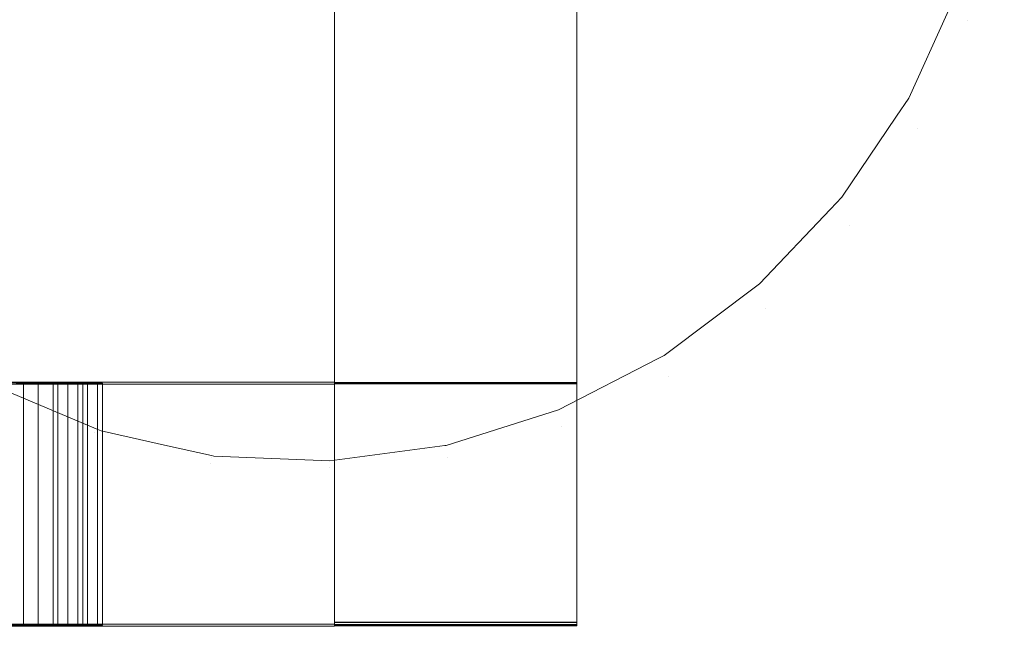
# Model space of a CAD drawing. Header units: millimetres. Extents: x -211 to 218, y -248 to 286.
# Tile 51 of 214: x 194 to 218, y -248 to -233. Entities that reach past the tile are written whole.
import ezdxf

# ---------------------------------------------------------------- set-up
doc = ezdxf.new("R2010")
doc.units = ezdxf.units.MM
doc.header["$LTSCALE"] = 25.4
doc.layers.add('None', color=7, linetype='Continuous', lineweight=9)

msp = doc.modelspace()

# ---------------------------------------------------------------- linework, layer by layer
at = {"layer": 'None', "color": 7, "linetype": 'Continuous', "lineweight": 9}
for points, invisible_edges in [([(215.841, -235.169, -414.433), (122.337, -150.592, -7.509), (122.15, -151.004, -7.469)], 9), ([(122.337, -150.592, -7.509), (215.841, -235.169, -414.433), (216.792, -233.07, -414.635)], 9), ([(122.15, -151.004, -7.469), (121.189, -153.127, -7.265), (215.841, -235.169, -414.433)], 10), ([(215.54, -235.616, -414.413), (215.841, -235.169, -414.433), (121.189, -153.127, -7.265), (120.908, -153.543, -7.246)], 10), ([(120.908, -153.543, -7.246), (119.534, -155.583, -7.155), (214.187, -237.625, -414.323), (215.54, -235.616, -414.413)], 10), ([(213.903, -237.923, -414.329), (214.187, -237.625, -414.323), (119.534, -155.583, -7.155), (119.283, -155.847, -7.16)], 10), ([(119.283, -155.847, -7.16), (117.493, -157.731, -7.196), (212.146, -239.773, -414.364), (213.903, -237.923, -414.329)], 10), ([(115.129, -159.506, -7.388), (209.781, -241.549, -414.556), (212.146, -239.773, -414.364), (117.493, -157.731, -7.196)], 5), ([(207.164, -242.897, -414.893), (209.633, -241.625, -414.575), (115.042, -159.551, -7.399), (114.192, -159.989, -7.509)], 10), ([(209.633, -241.625, -414.575), (209.781, -241.549, -414.556), (115.129, -159.506, -7.388), (115.042, -159.551, -7.399)], 10), ([(114.192, -159.989, -7.509), (112.514, -160.853, -7.724), (207.164, -242.897, -414.893)], 10), ([(204.374, -243.778, -415.364), (207.164, -242.897, -414.893), (112.511, -160.855, -7.725), (109.785, -161.715, -8.185)], 10), ([(112.514, -160.853, -7.724), (112.511, -160.855, -7.725), (207.164, -242.897, -414.893)], 10), ([(204.348, -243.781, -415.369), (109.722, -161.735, -8.196), (107.238, -162.415, -10.478)], 11), ([(109.785, -161.715, -8.185), (109.722, -161.735, -8.196), (204.374, -243.778, -415.364)], 10), ([(204.348, -243.781, -415.369), (204.374, -243.778, -415.364), (109.722, -161.735, -8.196)], 10), ([(107.238, -162.415, -10.478), (201.496, -244.164, -415.955), (204.348, -243.781, -415.369)], 9), ([(201.496, -244.164, -415.955), (107.238, -162.415, -10.478), (107.238, -164.741, -23.528)], 9), ([(105.212, -164.879, -27.629), (102.459, -163.657, -27.887), (193.206, -242.314, -418.255), (195.702, -243.368, -417.463)], 10), ([(107.238, -165.45, -27.509), (105.212, -164.879, -27.629), (195.826, -243.42, -417.423)], 10), ([(195.702, -243.368, -417.463), (195.826, -243.42, -417.423), (105.212, -164.879, -27.629)], 10), ([(197.471, -243.788, -416.967), (107.238, -164.741, -23.528), (107.238, -165.45, -27.509)], 9), ([(197.471, -243.788, -416.967), (198.562, -244.031, -416.664), (107.238, -164.741, -23.528)], 10), ([(198.562, -244.031, -416.664), (198.618, -244.043, -416.649), (107.238, -164.741, -23.528)], 10), ([(107.238, -164.741, -23.528), (198.618, -244.043, -416.649), (201.496, -244.164, -415.955)], 9), ([(107.238, -165.45, -27.509), (195.826, -243.42, -417.423), (197.471, -243.788, -416.967)], 9), ([(201.613, -237.032, 6.131), (201.613, -225.143, 13.844), (201.613, -219.788, 5.59)], 3), ([(207.613, -219.788, 5.59), (207.613, -237.032, 6.131), (201.613, -237.032, 6.131), (201.613, -219.788, 5.59)], 10), ([(207.613, -219.788, 5.59), (207.613, -225.143, 13.844), (207.613, -237.032, 6.131)], 3), ([(201.613, -239.749, 6.216), (201.613, -225.987, 15.145), (201.613, -225.143, 13.844), (201.613, -237.032, 6.131)], 7), ([(207.613, -237.032, 6.131), (207.613, -225.143, 13.844), (207.613, -225.987, 15.145), (207.613, -239.749, 6.216)], 7), ([(201.613, -233.479, 14.587), (201.613, -233.171, 14.751), (201.613, -225.987, 15.145), (201.613, -239.749, 6.216)], 14), ([(207.613, -239.749, 6.216), (207.613, -225.987, 15.145), (207.613, -233.171, 14.751), (207.613, -233.479, 14.587)], 11), ([(201.613, -229.393, 20.395), (201.613, -233.255, 26.347), (201.613, -232.677, 26.348)], 9), ([(201.613, -233.255, 26.347), (201.613, -229.393, 20.395), (201.613, -233.051, 18.022), (201.613, -233.055, 18.025)], 11), ([(207.613, -233.351, 18.21), (207.613, -233.055, 18.025), (207.613, -229.393, 20.395), (207.613, -233.255, 26.347)], 14), ([(207.613, -232.677, 26.348), (207.613, -233.255, 26.347), (207.613, -229.393, 20.395)], 10), ([(217.059, -232.48, -414.692), (217.299, -233.258, -416.967), (218.058, -230.423, -416.967)], 11), ([(218.21, -230.45, -419.866), (217.444, -233.311, -419.866), (217.123, -233.194, -422.748), (217.874, -230.391, -422.748)], 15), ([(218.058, -230.423, -416.967), (217.299, -233.258, -416.967), (217.444, -233.311, -419.866), (218.21, -230.45, -419.866)], 15), ([(196.115, -233.889, -434.13), (195.087, -232.861, -434.13), (197.111, -231.163, -435.334), (197.813, -231.866, -435.334)], 15), ([(207.867, -232.861, -434.13), (206.839, -233.889, -434.13), (205.141, -231.866, -435.334), (205.843, -231.163, -435.334)], 15), ([(213.529, -231.886, -430.476), (212.584, -233.912, -430.476), (210.778, -232.869, -432.496), (211.569, -231.173, -432.496)], 15), ([(193.25, -234.403, -432.496), (192.176, -232.869, -432.496), (194.253, -231.67, -434.13), (195.087, -232.861, -434.13)], 15), ([(210.778, -232.869, -432.496), (209.704, -234.403, -432.496), (207.867, -232.861, -434.13), (208.701, -231.67, -434.13)], 15), ([(197.307, -234.723, -434.13), (196.115, -233.889, -434.13), (197.813, -231.866, -435.334), (198.627, -232.436, -435.334)], 15), ([(206.839, -233.889, -434.13), (205.648, -234.723, -434.13), (204.327, -232.436, -435.334), (205.141, -231.866, -435.334)], 15), ([(215.137, -232.471, -428.132), (214.066, -234.768, -428.132), (212.584, -233.912, -430.476), (213.529, -231.886, -430.476)], 15), ([(198.624, -235.338, -434.13), (197.307, -234.723, -434.13), (198.627, -232.436, -435.334), (199.528, -232.856, -435.334)], 15), ([(205.648, -234.723, -434.13), (204.33, -235.338, -434.13), (203.427, -232.856, -435.334), (204.327, -232.436, -435.334)], 15), ([(216.347, -232.912, -425.531), (215.181, -235.412, -425.531), (214.066, -234.768, -428.132), (215.137, -232.471, -428.132)], 15), ([(217.059, -232.48, -414.692), (216.792, -233.07, -414.635), (217.299, -233.258, -416.967)], 10), ([(207.613, -233.255, 26.347), (207.613, -232.677, 26.348), (201.613, -232.677, 26.348), (201.613, -233.255, 26.347)], 8), ([(194.574, -235.727, -432.496), (193.25, -234.403, -432.496), (195.087, -232.861, -434.13), (196.115, -233.889, -434.13)], 15), ([(200.029, -235.714, -434.13), (198.624, -235.338, -434.13), (199.528, -232.856, -435.334), (200.487, -233.113, -435.334)], 15), ([(204.33, -235.338, -434.13), (202.926, -235.714, -434.13), (202.467, -233.113, -435.334), (203.427, -232.856, -435.334)], 15), ([(209.704, -234.403, -432.496), (208.381, -235.727, -432.496), (206.839, -233.889, -434.13), (207.867, -232.861, -434.13)], 15), ([(212.584, -233.912, -430.476), (211.302, -235.743, -430.476), (209.704, -234.403, -432.496), (210.778, -232.869, -432.496)], 15), ([(217.123, -233.194, -422.748), (215.897, -235.825, -422.748), (215.181, -235.412, -425.531), (216.347, -232.912, -425.531)], 15), ([(201.477, -235.841, -434.13), (200.029, -235.714, -434.13), (200.487, -233.113, -435.334), (201.477, -233.199, -435.334)], 15), ([(202.926, -235.714, -434.13), (201.477, -235.841, -434.13), (201.477, -233.199, -435.334), (202.467, -233.113, -435.334)], 15), ([(201.613, -233.255, 26.347), (201.613, -233.055, 18.025), (201.613, -233.351, 18.21)], 9), ([(201.613, -233.055, 18.025), (207.613, -233.055, 18.025), (207.613, -233.351, 18.21), (201.613, -233.351, 18.21)], 5), ([(201.613, -233.479, 14.587), (207.613, -233.479, 14.587), (207.613, -233.171, 14.751), (201.613, -233.171, 14.751)], 5), ([(201.613, -233.255, 26.347), (201.613, -234.708, 18.377), (201.613, -235.04, 18.27)], 9), ([(201.613, -233.255, 26.347), (201.613, -234.015, 18.414), (201.613, -234.363, 18.426)], 9), ([(201.613, -234.363, 18.426), (201.613, -234.708, 18.377), (201.613, -233.255, 26.347)], 10), ([(201.613, -233.255, 26.347), (201.613, -233.351, 18.21), (201.613, -233.674, 18.341)], 9), ([(201.613, -235.04, 18.27), (201.613, -235.348, 18.106), (201.613, -242.217, 21.375), (201.613, -233.255, 26.347)], 14), ([(201.613, -233.674, 18.341), (201.613, -234.015, 18.414), (201.613, -233.255, 26.347)], 10), ([(201.613, -242.217, 21.375), (201.613, -248.222, 21.36), (201.613, -248.167, 26.314), (201.613, -233.255, 26.347)], 8), ([(201.613, -233.255, 26.347), (201.613, -248.167, 26.314), (207.613, -248.167, 26.314), (207.613, -233.255, 26.347)], 8), ([(207.613, -233.255, 26.347), (207.613, -234.708, 18.377), (207.613, -234.363, 18.426)], 9), ([(207.613, -233.255, 26.347), (207.613, -242.217, 21.375), (207.613, -235.348, 18.106), (207.613, -235.04, 18.27)], 11), ([(207.613, -233.255, 26.347), (207.613, -234.015, 18.414), (207.613, -233.674, 18.341)], 9), ([(207.613, -235.04, 18.27), (207.613, -234.708, 18.377), (207.613, -233.255, 26.347)], 10), ([(207.613, -233.674, 18.341), (207.613, -233.351, 18.21), (207.613, -233.255, 26.347)], 10), ([(207.613, -234.363, 18.426), (207.613, -234.015, 18.414), (207.613, -233.255, 26.347)], 10), ([(207.613, -233.255, 26.347), (207.613, -248.167, 26.314), (207.613, -248.222, 21.36), (207.613, -242.217, 21.375)], 8), ([(217.299, -233.258, -416.967), (216.792, -233.07, -414.635), (215.841, -235.169, -414.433)], 9), ([(215.841, -235.169, -414.433), (216.058, -235.918, -416.967), (217.299, -233.258, -416.967)], 11), ([(217.444, -233.311, -419.866), (216.192, -235.995, -419.866), (215.897, -235.825, -422.748), (217.123, -233.194, -422.748)], 15), ([(217.299, -233.258, -416.967), (216.058, -235.918, -416.967), (216.192, -235.995, -419.866), (217.444, -233.311, -419.866)], 15), ([(201.613, -233.351, 18.21), (207.613, -233.351, 18.21), (207.613, -233.674, 18.341), (201.613, -233.674, 18.341)], 5), ([(201.613, -239.749, 6.216), (201.613, -233.81, 14.48), (201.613, -233.479, 14.587)], 9), ([(201.613, -233.81, 14.48), (207.613, -233.81, 14.48), (207.613, -233.479, 14.587), (201.613, -233.479, 14.587)], 5), ([(207.613, -233.479, 14.587), (207.613, -233.81, 14.48), (207.613, -239.749, 6.216)], 10), ([(201.613, -233.674, 18.341), (207.613, -233.674, 18.341), (207.613, -234.015, 18.414), (201.613, -234.015, 18.414)], 5), ([(196.107, -236.8, -432.496), (194.574, -235.727, -432.496), (196.115, -233.889, -434.13), (197.307, -234.723, -434.13)], 15), ([(201.613, -234.156, 14.431), (201.613, -233.81, 14.48), (201.613, -239.749, 6.216)], 10), ([(201.613, -234.156, 14.431), (207.613, -234.156, 14.431), (207.613, -233.81, 14.48), (201.613, -233.81, 14.48)], 5), ([(201.613, -234.015, 18.414), (207.613, -234.015, 18.414), (207.613, -234.363, 18.426), (201.613, -234.363, 18.426)], 5), ([(208.381, -235.727, -432.496), (206.847, -236.8, -432.496), (205.648, -234.723, -434.13), (206.839, -233.889, -434.13)], 15), ([(207.613, -239.749, 6.216), (207.613, -233.81, 14.48), (207.613, -234.156, 14.431)], 9), ([(214.066, -234.768, -428.132), (212.613, -236.843, -428.132), (211.302, -235.743, -430.476), (212.584, -233.912, -430.476)], 15), ([(201.613, -239.749, 6.216), (201.613, -234.504, 14.444), (201.613, -234.156, 14.431)], 9), ([(201.613, -234.504, 14.444), (207.613, -234.504, 14.444), (207.613, -234.156, 14.431), (201.613, -234.156, 14.431)], 5), ([(207.613, -234.156, 14.431), (207.613, -234.504, 14.444), (207.613, -239.749, 6.216)], 10), ([(193.233, -237.324, -430.476), (191.653, -235.743, -430.476), (193.25, -234.403, -432.496), (194.574, -235.727, -432.496)], 15), ([(201.613, -234.363, 18.426), (207.613, -234.363, 18.426), (207.613, -234.708, 18.377), (201.613, -234.708, 18.377)], 5), ([(201.613, -239.749, 6.216), (201.613, -234.845, 14.516), (201.613, -234.504, 14.444)], 9), ([(201.613, -234.845, 14.516), (207.613, -234.845, 14.516), (207.613, -234.504, 14.444), (201.613, -234.504, 14.444)], 5), ([(207.613, -234.504, 14.444), (207.613, -234.845, 14.516), (207.613, -239.749, 6.216)], 10), ([(211.302, -235.743, -430.476), (209.721, -237.324, -430.476), (208.381, -235.727, -432.496), (209.704, -234.403, -432.496)], 15), ([(197.804, -237.592, -432.496), (196.107, -236.8, -432.496), (197.307, -234.723, -434.13), (198.624, -235.338, -434.13)], 15), ([(201.613, -234.708, 18.377), (207.613, -234.708, 18.377), (207.613, -235.04, 18.27), (201.613, -235.04, 18.27)], 5), ([(206.847, -236.8, -432.496), (205.15, -237.592, -432.496), (204.33, -235.338, -434.13), (205.648, -234.723, -434.13)], 15), ([(201.613, -235.168, 14.647), (201.613, -234.845, 14.516), (201.613, -239.749, 6.216)], 10), ([(201.613, -235.168, 14.647), (207.613, -235.168, 14.647), (207.613, -234.845, 14.516), (201.613, -234.845, 14.516)], 5), ([(207.613, -239.749, 6.216), (207.613, -234.845, 14.516), (207.613, -235.168, 14.647)], 9), ([(215.181, -235.412, -425.531), (213.599, -237.671, -425.531), (212.613, -236.843, -428.132), (214.066, -234.768, -428.132)], 15), ([(201.613, -235.04, 18.27), (207.613, -235.04, 18.27), (207.613, -235.348, 18.106), (201.613, -235.348, 18.106)], 5), ([(201.613, -239.749, 6.216), (201.613, -235.464, 14.832), (201.613, -235.168, 14.647)], 9), ([(201.613, -235.464, 14.832), (207.613, -235.464, 14.832), (207.613, -235.168, 14.647), (201.613, -235.168, 14.647)], 5), ([(207.613, -235.168, 14.647), (207.613, -235.464, 14.832), (207.613, -239.749, 6.216)], 10), ([(215.841, -235.169, -414.433), (215.54, -235.616, -414.413), (216.058, -235.918, -416.967)], 10), ([(199.612, -238.076, -432.496), (197.804, -237.592, -432.496), (198.624, -235.338, -434.13), (200.029, -235.714, -434.13)], 15), ([(201.613, -242.217, 21.375), (201.613, -235.348, 18.106), (201.613, -235.623, 17.892)], 9), ([(201.613, -235.348, 18.106), (207.613, -235.348, 18.106), (207.613, -235.623, 17.892), (201.613, -235.623, 17.892)], 5), ([(201.613, -235.723, 15.065), (201.613, -235.464, 14.832), (201.613, -239.749, 6.216), (201.613, -242.25, 11.373)], 14), ([(201.613, -235.723, 15.065), (207.613, -235.723, 15.065), (207.613, -235.464, 14.832), (201.613, -235.464, 14.832)], 5), ([(205.15, -237.592, -432.496), (203.342, -238.076, -432.496), (202.926, -235.714, -434.13), (204.33, -235.338, -434.13)], 15), ([(207.613, -235.623, 17.892), (207.613, -235.348, 18.106), (207.613, -242.217, 21.375)], 10), ([(207.613, -242.25, 11.373), (207.613, -239.749, 6.216), (207.613, -235.464, 14.832), (207.613, -235.723, 15.065)], 11), ([(215.897, -235.825, -422.748), (214.232, -238.202, -422.748), (213.599, -237.671, -425.531), (215.181, -235.412, -425.531)], 15), ([(195.065, -238.606, -430.476), (193.233, -237.324, -430.476), (194.574, -235.727, -432.496), (196.107, -236.8, -432.496)], 15), ([(201.477, -238.239, -432.496), (199.612, -238.076, -432.496), (200.029, -235.714, -434.13), (201.477, -235.841, -434.13)], 15), ([(203.342, -238.076, -432.496), (201.477, -238.239, -432.496), (201.477, -235.841, -434.13), (202.926, -235.714, -434.13)], 15), ([(201.613, -235.623, 17.892), (201.613, -235.856, 17.633), (201.613, -242.217, 21.375)], 10), ([(201.613, -235.623, 17.892), (207.613, -235.623, 17.892), (207.613, -235.856, 17.633), (201.613, -235.856, 17.633)], 5), ([(201.613, -242.25, 11.373), (201.613, -235.937, 15.34), (201.613, -235.723, 15.065)], 9), ([(201.613, -235.937, 15.34), (207.613, -235.937, 15.34), (207.613, -235.723, 15.065), (201.613, -235.723, 15.065)], 5), ([(209.721, -237.324, -430.476), (207.89, -238.606, -430.476), (206.847, -236.8, -432.496), (208.381, -235.727, -432.496)], 15), ([(207.613, -242.217, 21.375), (207.613, -235.856, 17.633), (207.613, -235.623, 17.892)], 9), ([(207.613, -235.723, 15.065), (207.613, -235.937, 15.34), (207.613, -242.25, 11.373)], 10), ([(216.058, -235.918, -416.967), (215.54, -235.616, -414.413), (214.187, -237.625, -414.323)], 9), ([(201.613, -242.217, 21.375), (201.613, -235.856, 17.633), (201.613, -236.041, 17.337)], 9), ([(201.613, -235.856, 17.633), (207.613, -235.856, 17.633), (207.613, -236.041, 17.337), (201.613, -236.041, 17.337)], 5), ([(201.613, -236.101, 15.648), (201.613, -235.937, 15.34), (201.613, -242.25, 11.373), (201.613, -242.247, 12.055)], 10), ([(201.613, -236.101, 15.648), (207.613, -236.101, 15.648), (207.613, -235.937, 15.34), (201.613, -235.937, 15.34)], 5), ([(207.613, -236.041, 17.337), (207.613, -235.856, 17.633), (207.613, -242.217, 21.375)], 10), ([(207.613, -242.247, 12.055), (207.613, -242.25, 11.373), (207.613, -235.937, 15.34), (207.613, -236.101, 15.648)], 10), ([(212.613, -236.843, -428.132), (210.821, -238.635, -428.132), (209.721, -237.324, -430.476), (211.302, -235.743, -430.476)], 15), ([(214.187, -237.625, -414.323), (214.375, -238.322, -416.967), (216.058, -235.918, -416.967)], 11), ([(216.192, -235.995, -419.866), (214.493, -238.421, -419.866), (214.232, -238.202, -422.748), (215.897, -235.825, -422.748)], 15), ([(216.058, -235.918, -416.967), (214.375, -238.322, -416.967), (214.493, -238.421, -419.866), (216.192, -235.995, -419.866)], 15), ([(201.613, -242.217, 21.375), (201.613, -236.041, 17.337), (201.613, -236.172, 17.014)], 9), ([(201.613, -236.041, 17.337), (207.613, -236.041, 17.337), (207.613, -236.172, 17.014), (201.613, -236.172, 17.014)], 5), ([(201.613, -242.247, 12.055), (201.613, -236.207, 15.974), (201.613, -236.101, 15.648)], 9), ([(207.613, -236.207, 15.974), (207.613, -236.101, 15.648), (201.613, -236.101, 15.648), (201.613, -236.207, 15.974)], 10), ([(201.613, -236.172, 17.014), (201.613, -236.244, 16.673), (201.613, -242.217, 21.375)], 10), ([(201.613, -236.172, 17.014), (207.613, -236.172, 17.014), (207.613, -236.244, 16.673), (201.613, -236.244, 16.673)], 5), ([(201.613, -236.208, 15.979), (201.613, -236.207, 15.974), (201.613, -242.247, 12.055)], 10), ([(201.613, -236.207, 15.974), (201.613, -236.208, 15.979), (207.613, -236.208, 15.979), (207.613, -236.207, 15.974)], 10), ([(201.613, -236.257, 16.325), (201.613, -236.208, 15.979), (201.613, -242.247, 12.055)], 10), ([(201.613, -236.257, 16.325), (207.613, -236.257, 16.325), (207.613, -236.208, 15.979), (201.613, -236.208, 15.979)], 5), ([(207.613, -236.172, 17.014), (207.613, -236.041, 17.337), (207.613, -242.217, 21.375)], 10), ([(207.613, -236.101, 15.648), (207.613, -236.207, 15.974), (207.613, -242.247, 12.055)], 10), ([(207.613, -242.217, 21.375), (207.613, -236.244, 16.673), (207.613, -236.172, 17.014)], 9), ([(207.613, -242.217, 21.375), (207.613, -242.247, 12.055), (207.613, -236.207, 15.974), (207.613, -236.208, 15.979)], 10), ([(207.613, -242.217, 21.375), (207.613, -236.208, 15.979), (207.613, -236.257, 16.325)], 9), ([(201.613, -242.247, 12.055), (201.613, -242.217, 21.375), (201.613, -236.244, 16.673), (201.613, -236.257, 16.325)], 10), ([(201.613, -236.244, 16.673), (207.613, -236.244, 16.673), (207.613, -236.257, 16.325), (201.613, -236.257, 16.325)], 5), ([(207.613, -236.257, 16.325), (207.613, -236.244, 16.673), (207.613, -242.217, 21.375)], 10), ([(197.091, -239.551, -430.476), (195.065, -238.606, -430.476), (196.107, -236.8, -432.496), (197.804, -237.592, -432.496)], 15), ([(207.89, -238.606, -430.476), (205.864, -239.551, -430.476), (205.15, -237.592, -432.496), (206.847, -236.8, -432.496)], 15), ([(213.599, -237.671, -425.531), (211.649, -239.621, -425.531), (210.821, -238.635, -428.132), (212.613, -236.843, -428.132)], 15), ([(207.613, -237.032, 6.131), (207.613, -239.749, 6.216), (201.613, -239.749, 6.216), (201.613, -237.032, 6.131)], 10), ([(194.209, -240.088, -428.132), (192.133, -238.635, -428.132), (193.233, -237.324, -430.476), (195.065, -238.606, -430.476)], 15), ([(210.821, -238.635, -428.132), (208.745, -240.088, -428.132), (207.89, -238.606, -430.476), (209.721, -237.324, -430.476)], 15), ([(199.25, -240.13, -430.476), (197.091, -239.551, -430.476), (197.804, -237.592, -432.496), (199.612, -238.076, -432.496)], 15), ([(205.864, -239.551, -430.476), (203.704, -240.13, -430.476), (203.342, -238.076, -432.496), (205.15, -237.592, -432.496)], 15), ([(214.232, -238.202, -422.748), (212.18, -240.254, -422.748), (211.649, -239.621, -425.531), (213.599, -237.671, -425.531)], 15), ([(214.187, -237.625, -414.323), (213.903, -237.923, -414.329), (214.375, -238.322, -416.967)], 10), ([(214.375, -238.322, -416.967), (213.903, -237.923, -414.329), (212.146, -239.773, -414.364)], 9), ([(201.477, -240.325, -430.476), (199.25, -240.13, -430.476), (199.612, -238.076, -432.496), (201.477, -238.239, -432.496)], 15), ([(203.704, -240.13, -430.476), (201.477, -240.325, -430.476), (201.477, -238.239, -432.496), (203.342, -238.076, -432.496)], 15), ([(212.146, -239.773, -414.364), (212.3, -240.397, -416.967), (214.375, -238.322, -416.967)], 11), ([(214.493, -238.421, -419.866), (212.399, -240.516, -419.866), (212.18, -240.254, -422.748), (214.232, -238.202, -422.748)], 15), ([(214.375, -238.322, -416.967), (212.3, -240.397, -416.967), (212.399, -240.516, -419.866), (214.493, -238.421, -419.866)], 15), ([(193.565, -241.204, -425.531), (191.306, -239.621, -425.531), (192.133, -238.635, -428.132), (194.209, -240.088, -428.132)], 15), ([(196.505, -241.159, -428.132), (194.209, -240.088, -428.132), (195.065, -238.606, -430.476), (197.091, -239.551, -430.476)], 15), ([(208.745, -240.088, -428.132), (206.449, -241.159, -428.132), (205.864, -239.551, -430.476), (207.89, -238.606, -430.476)], 15), ([(211.649, -239.621, -425.531), (209.389, -241.204, -425.531), (208.745, -240.088, -428.132), (210.821, -238.635, -428.132)], 15), ([(198.953, -241.815, -428.132), (196.505, -241.159, -428.132), (197.091, -239.551, -430.476), (199.25, -240.13, -430.476)], 15), ([(206.449, -241.159, -428.132), (204.001, -241.815, -428.132), (203.704, -240.13, -430.476), (205.864, -239.551, -430.476)], 15), ([(212.18, -240.254, -422.748), (209.802, -241.919, -422.748), (209.389, -241.204, -425.531), (211.649, -239.621, -425.531)], 15), ([(201.613, -239.749, 6.216), (201.613, -248.215, 6.482), (201.613, -248.196, 8.196), (201.613, -243.282, 11.384)], 12), ([(201.613, -243.282, 11.384), (201.613, -242.25, 11.373), (201.613, -239.749, 6.216)], 10), ([(207.613, -239.749, 6.216), (207.613, -248.215, 6.482), (201.613, -248.215, 6.482), (201.613, -239.749, 6.216)], 8), ([(207.613, -239.749, 6.216), (207.613, -242.25, 11.373), (207.613, -243.282, 11.384)], 9), ([(207.613, -243.282, 11.384), (207.613, -248.196, 8.196), (207.613, -248.215, 6.482), (207.613, -239.749, 6.216)], 9), ([(212.3, -240.397, -416.967), (212.146, -239.773, -414.364), (209.781, -241.549, -414.556)], 9), ([(196.065, -242.369, -425.531), (193.565, -241.204, -425.531), (194.209, -240.088, -428.132), (196.505, -241.159, -428.132)], 15), ([(209.389, -241.204, -425.531), (206.889, -242.369, -425.531), (206.449, -241.159, -428.132), (208.745, -240.088, -428.132)], 15), ([(201.477, -242.036, -428.132), (198.953, -241.815, -428.132), (199.25, -240.13, -430.476), (201.477, -240.325, -430.476)], 15), ([(204.001, -241.815, -428.132), (201.477, -242.036, -428.132), (201.477, -240.325, -430.476), (203.704, -240.13, -430.476)], 15), ([(212.399, -240.516, -419.866), (209.973, -242.214, -419.866), (209.802, -241.919, -422.748), (212.18, -240.254, -422.748)], 15), ([(209.781, -241.549, -414.556), (209.896, -242.081, -416.967), (212.3, -240.397, -416.967)], 11), ([(212.3, -240.397, -416.967), (209.896, -242.081, -416.967), (209.973, -242.214, -419.866), (212.399, -240.516, -419.866)], 15), ([(195.782, -243.146, -422.748), (193.152, -241.919, -422.748), (193.565, -241.204, -425.531), (196.065, -242.369, -425.531)], 15), ([(198.729, -243.083, -425.531), (196.065, -242.369, -425.531), (196.505, -241.159, -428.132), (198.953, -241.815, -428.132)], 15), ([(206.889, -242.369, -425.531), (204.225, -243.083, -425.531), (204.001, -241.815, -428.132), (206.449, -241.159, -428.132)], 15), ([(209.802, -241.919, -422.748), (207.172, -243.146, -422.748), (206.889, -242.369, -425.531), (209.389, -241.204, -425.531)], 15), ([(209.781, -241.549, -414.556), (209.633, -241.625, -414.575), (209.896, -242.081, -416.967)], 10), ([(201.477, -243.324, -425.531), (198.729, -243.083, -425.531), (198.953, -241.815, -428.132), (201.477, -242.036, -428.132)], 15), ([(204.225, -243.083, -425.531), (201.477, -243.324, -425.531), (201.477, -242.036, -428.132), (204.001, -241.815, -428.132)], 15), ([(209.896, -242.081, -416.967), (209.633, -241.625, -414.575), (207.164, -242.897, -414.893)], 9), ([(195.666, -243.466, -419.866), (192.982, -242.214, -419.866), (193.152, -241.919, -422.748), (195.782, -243.146, -422.748)], 15), ([(209.973, -242.214, -419.866), (207.288, -243.466, -419.866), (207.172, -243.146, -422.748), (209.802, -241.919, -422.748)], 15), ([(187.042, -242.209, 26.328), (201.613, -242.209, 26.365), (194.267, -242.23, 18.406), (193.532, -242.23, 18.406)], 10), ([(187.042, -248.209, 26.344), (201.613, -248.209, 26.38), (201.613, -242.209, 26.365), (187.042, -242.209, 26.328)], 8), ([(187.042, -242.262, 6.153), (187.042, -242.24, 14.426), (193.716, -242.24, 14.426), (193.899, -242.241, 14.365)], 11), ([(201.613, -242.262, 6.284), (187.042, -242.262, 6.153), (193.899, -242.241, 14.365)], 10), ([(187.042, -242.262, 6.153), (201.613, -242.262, 6.284), (201.613, -248.262, 6.3), (187.042, -248.262, 6.169)], 8), ([(193.206, -242.314, -418.255), (192.982, -242.214, -419.866), (195.666, -243.466, -419.866)], 11), ([(195.666, -243.466, -419.866), (195.702, -243.368, -417.463), (193.206, -242.314, -418.255)], 9), ([(193.716, -248.24, 14.442), (193.899, -248.24, 14.381), (193.899, -242.241, 14.365), (193.716, -242.24, 14.426)], 8), ([(193.899, -242.241, 14.365), (194.083, -242.24, 14.426), (201.613, -242.248, 11.427), (201.613, -242.262, 6.284)], 10), ([(194.083, -242.24, 14.426), (193.899, -242.241, 14.365), (193.899, -248.24, 14.381), (194.083, -248.24, 14.442)], 8), ([(194.083, -242.24, 14.426), (201.736, -242.24, 14.426), (201.736, -242.248, 11.427), (201.613, -242.248, 11.427)], 11), ([(201.736, -242.24, 14.426), (194.083, -242.24, 14.426), (194.267, -242.24, 14.488), (194.756, -242.24, 14.61)], 9), ([(194.083, -248.24, 14.442), (194.267, -248.24, 14.503), (194.267, -242.24, 14.488), (194.083, -242.24, 14.426)], 8), ([(194.634, -242.23, 18.283), (194.267, -242.23, 18.406), (201.613, -242.209, 26.365)], 10), ([(195.001, -242.231, 18.038), (194.634, -242.23, 18.283), (201.613, -242.209, 26.365)], 10), ([(201.736, -242.24, 14.426), (194.756, -242.24, 14.61), (195.001, -242.239, 14.855), (195.369, -242.239, 15.1)], 9), ([(195.246, -242.232, 17.794), (195.001, -242.231, 18.038), (201.613, -242.209, 26.365)], 10), ([(201.613, -242.209, 26.365), (201.613, -242.222, 21.344), (195.491, -242.232, 17.549), (195.246, -242.232, 17.794)], 10), ([(201.613, -242.222, 21.344), (195.369, -242.239, 15.1), (195.491, -242.238, 15.345), (195.736, -242.237, 15.834)], 9), ([(195.369, -242.239, 15.1), (201.613, -242.222, 21.344), (201.736, -242.222, 21.344), (201.736, -242.24, 14.426)], 13), ([(201.613, -242.222, 21.344), (195.736, -242.233, 17.181), (195.491, -242.232, 17.549)], 9), ([(201.613, -242.222, 21.344), (195.858, -242.234, 16.814), (195.736, -242.233, 17.181)], 9), ([(195.736, -242.237, 15.834), (195.858, -242.236, 16.202), (201.613, -242.222, 21.344)], 10), ([(195.858, -242.236, 16.202), (195.858, -242.234, 16.814), (201.613, -242.222, 21.344)], 10), ([(207.613, -242.247, 12.055), (207.613, -242.217, 21.375), (201.613, -242.217, 21.375), (201.613, -242.247, 12.055)], 8), ([(201.736, -242.222, 21.344), (201.613, -242.222, 21.344), (201.613, -248.222, 21.36), (201.736, -248.222, 21.36)], 8), ([(201.613, -242.247, 12.055), (201.613, -242.25, 11.373), (207.613, -242.25, 11.373), (207.613, -242.247, 12.055)], 8), ([(201.736, -248.248, 11.442), (201.613, -248.248, 11.442), (201.613, -242.248, 11.427), (201.736, -242.248, 11.427)], 8), ([(207.613, -243.282, 11.384), (207.613, -242.25, 11.373), (201.613, -242.25, 11.373), (201.613, -243.282, 11.384)], 8), ([(207.613, -242.222, 21.344), (207.613, -242.24, 14.426), (201.736, -242.24, 14.426), (201.736, -242.222, 21.344)], 6), ([(201.736, -248.222, 21.36), (207.613, -248.222, 21.36), (207.613, -242.222, 21.344), (201.736, -242.222, 21.344)], 8), ([(201.736, -242.248, 11.427), (201.736, -242.24, 14.426), (207.613, -242.24, 14.426), (207.613, -242.248, 11.427)], 3), ([(201.736, -242.248, 11.427), (207.613, -242.248, 11.427), (207.613, -248.248, 11.442), (201.736, -248.248, 11.442)], 8), ([(207.164, -242.897, -414.893), (207.236, -243.321, -416.967), (209.896, -242.081, -416.967)], 11), ([(209.896, -242.081, -416.967), (207.236, -243.321, -416.967), (207.288, -243.466, -419.866), (209.973, -242.214, -419.866)], 15), ([(207.613, -242.24, 14.426), (207.613, -242.222, 21.344), (207.613, -248.222, 21.36), (207.613, -248.24, 14.442)], 8), ([(207.613, -248.24, 14.442), (207.613, -248.248, 11.442), (207.613, -242.248, 11.427), (207.613, -242.24, 14.426)], 8), ([(198.586, -243.897, -422.748), (195.782, -243.146, -422.748), (196.065, -242.369, -425.531), (198.729, -243.083, -425.531)], 15), ([(207.172, -243.146, -422.748), (204.368, -243.897, -422.748), (204.225, -243.083, -425.531), (206.889, -242.369, -425.531)], 15), ([(207.236, -243.321, -416.967), (207.164, -242.897, -414.893), (204.374, -243.778, -415.364)], 9), ([(198.527, -244.233, -419.866), (195.666, -243.466, -419.866), (195.782, -243.146, -422.748), (198.586, -243.897, -422.748)], 15), ([(201.477, -244.15, -422.748), (198.586, -243.897, -422.748), (198.729, -243.083, -425.531), (201.477, -243.324, -425.531)], 15), ([(204.368, -243.897, -422.748), (201.477, -244.15, -422.748), (201.477, -243.324, -425.531), (204.225, -243.083, -425.531)], 15), ([(201.613, -243.282, 11.384), (201.613, -248.196, 8.196), (201.613, -248.16, 11.436)], 1), ([(201.613, -243.282, 11.384), (201.613, -248.16, 11.436), (207.613, -248.16, 11.436), (207.613, -243.282, 11.384)], 8), ([(207.288, -243.466, -419.866), (204.428, -244.233, -419.866), (204.368, -243.897, -422.748), (207.172, -243.146, -422.748)], 15), ([(207.613, -248.196, 8.196), (207.613, -243.282, 11.384), (207.613, -248.16, 11.436)], 1), ([(195.826, -243.42, -417.423), (195.702, -243.368, -417.463), (195.666, -243.466, -419.866)], 10), ([(195.826, -243.42, -417.423), (195.666, -243.466, -419.866), (198.527, -244.233, -419.866)], 11), ([(198.527, -244.233, -419.866), (197.471, -243.788, -416.967), (195.826, -243.42, -417.423)], 9), ([(204.374, -243.778, -415.364), (204.401, -244.08, -416.967), (207.236, -243.321, -416.967)], 11), ([(207.236, -243.321, -416.967), (204.401, -244.08, -416.967), (204.428, -244.233, -419.866), (207.288, -243.466, -419.866)], 15), ([(204.401, -244.08, -416.967), (204.348, -243.781, -415.369), (201.496, -244.164, -415.955)], 9), ([(204.374, -243.778, -415.364), (204.348, -243.781, -415.369), (204.401, -244.08, -416.967)], 10), ([(198.527, -244.233, -419.866), (198.554, -244.08, -416.967), (197.471, -243.788, -416.967)], 11), ([(197.471, -243.788, -416.967), (198.554, -244.08, -416.967), (198.562, -244.031, -416.664)], 3), ([(201.477, -244.491, -419.866), (198.527, -244.233, -419.866), (198.586, -243.897, -422.748), (201.477, -244.15, -422.748)], 15), ([(204.428, -244.233, -419.866), (201.477, -244.491, -419.866), (201.477, -244.15, -422.748), (204.368, -243.897, -422.748)], 15), ([(201.477, -244.336, -416.967), (198.554, -244.08, -416.967), (198.527, -244.233, -419.866), (201.477, -244.491, -419.866)], 15), ([(198.618, -244.043, -416.649), (198.562, -244.031, -416.664), (198.554, -244.08, -416.967)], 10), ([(198.618, -244.043, -416.649), (198.554, -244.08, -416.967), (201.477, -244.336, -416.967)], 11), ([(201.477, -244.336, -416.967), (201.496, -244.164, -415.955), (198.618, -244.043, -416.649)], 9), ([(201.496, -244.164, -415.955), (201.477, -244.336, -416.967), (204.401, -244.08, -416.967)], 11), ([(204.401, -244.08, -416.967), (201.477, -244.336, -416.967), (201.477, -244.491, -419.866), (204.428, -244.233, -419.866)], 15), ([(207.613, -248.196, 8.196), (207.613, -248.16, 11.436), (201.613, -248.16, 11.436), (201.613, -248.196, 8.196)], 8), ([(193.532, -248.23, 18.421), (194.267, -248.23, 18.421), (201.613, -248.209, 26.38), (187.042, -248.209, 26.344)], 10), ([(193.899, -248.24, 14.381), (187.042, -248.262, 6.169), (201.613, -248.262, 6.3)], 9), ([(193.899, -248.24, 14.381), (193.716, -248.24, 14.442), (187.042, -248.24, 14.442), (187.042, -248.262, 6.169)], 14), ([(201.613, -248.262, 6.3), (201.613, -248.248, 11.442), (194.083, -248.24, 14.442), (193.899, -248.24, 14.381)], 10), ([(194.756, -248.24, 14.626), (194.267, -248.24, 14.503), (194.083, -248.24, 14.442), (201.736, -248.24, 14.442)], 12), ([(201.613, -248.248, 11.442), (201.736, -248.248, 11.442), (201.736, -248.24, 14.442), (194.083, -248.24, 14.442)], 14), ([(201.613, -248.209, 26.38), (194.267, -248.23, 18.421), (194.634, -248.23, 18.299)], 9), ([(201.613, -248.209, 26.38), (194.634, -248.23, 18.299), (195.001, -248.231, 18.054)], 9), ([(195.369, -248.239, 15.116), (195.001, -248.239, 14.871), (194.756, -248.24, 14.626), (201.736, -248.24, 14.442)], 12), ([(201.613, -248.209, 26.38), (195.001, -248.231, 18.054), (195.246, -248.232, 17.809)], 9), ([(195.246, -248.232, 17.809), (195.491, -248.232, 17.564), (201.613, -248.222, 21.36), (201.613, -248.209, 26.38)], 10), ([(201.736, -248.24, 14.442), (201.736, -248.222, 21.36), (201.613, -248.222, 21.36), (195.369, -248.239, 15.116)], 13), ([(195.736, -248.237, 15.85), (195.491, -248.238, 15.36), (195.369, -248.239, 15.116), (201.613, -248.222, 21.36)], 12), ([(195.491, -248.232, 17.564), (195.736, -248.233, 17.197), (201.613, -248.222, 21.36)], 10), ([(201.613, -248.222, 21.36), (195.858, -248.236, 16.217), (195.736, -248.237, 15.85)], 9), ([(195.736, -248.233, 17.197), (195.858, -248.234, 16.83), (201.613, -248.222, 21.36)], 10), ([(195.858, -248.234, 16.83), (195.858, -248.236, 16.217), (201.613, -248.222, 21.36)], 10), ([(201.613, -248.196, 8.196), (201.613, -248.215, 6.482), (207.613, -248.215, 6.482), (207.613, -248.196, 8.196)], 8), ([(201.736, -248.222, 21.36), (201.736, -248.24, 14.442), (207.613, -248.24, 14.442), (207.613, -248.222, 21.36)], 3), ([(207.613, -248.248, 11.442), (207.613, -248.24, 14.442), (201.736, -248.24, 14.442), (201.736, -248.248, 11.442)], 6)]:
    msp.add_3dface(points, dxfattribs=dict(at, invisible_edges=invisible_edges))
for points in [[(194.267, -242.23, 18.406), (194.267, -248.23, 18.421), (193.532, -248.23, 18.421), (193.532, -242.23, 18.406)], [(194.634, -242.23, 18.283), (194.634, -248.23, 18.299), (194.267, -248.23, 18.421), (194.267, -242.23, 18.406)], [(194.267, -242.24, 14.488), (194.267, -248.24, 14.503), (194.756, -248.24, 14.626), (194.756, -242.24, 14.61)], [(195.001, -242.231, 18.038), (195.001, -248.231, 18.054), (194.634, -248.23, 18.299), (194.634, -242.23, 18.283)], [(194.756, -242.24, 14.61), (194.756, -248.24, 14.626), (195.001, -248.239, 14.871), (195.001, -242.239, 14.855)], [(195.246, -242.232, 17.794), (195.246, -248.232, 17.809), (195.001, -248.231, 18.054), (195.001, -242.231, 18.038)], [(195.001, -242.239, 14.855), (195.001, -248.239, 14.871), (195.369, -248.239, 15.116), (195.369, -242.239, 15.1)], [(195.491, -242.232, 17.549), (195.491, -248.232, 17.564), (195.246, -248.232, 17.809), (195.246, -242.232, 17.794)], [(195.369, -242.239, 15.1), (195.369, -248.239, 15.116), (195.491, -248.238, 15.36), (195.491, -242.238, 15.345)], [(195.736, -242.233, 17.181), (195.736, -248.233, 17.197), (195.491, -248.232, 17.564), (195.491, -242.232, 17.549)], [(195.491, -242.238, 15.345), (195.491, -248.238, 15.36), (195.736, -248.237, 15.85), (195.736, -242.237, 15.834)], [(195.858, -242.234, 16.814), (195.858, -248.234, 16.83), (195.736, -248.233, 17.197), (195.736, -242.233, 17.181)], [(195.736, -242.237, 15.834), (195.736, -248.237, 15.85), (195.858, -248.236, 16.217), (195.858, -242.236, 16.202)], [(195.858, -242.236, 16.202), (195.858, -248.236, 16.217), (195.858, -248.234, 16.83), (195.858, -242.234, 16.814)], [(201.613, -242.209, 26.365), (201.613, -248.209, 26.38), (201.613, -248.222, 21.36), (201.613, -242.222, 21.344)], [(207.613, -248.222, 21.36), (201.613, -248.222, 21.36), (201.613, -242.217, 21.375), (207.613, -242.217, 21.375)], [(201.613, -242.248, 11.427), (201.613, -248.248, 11.442), (201.613, -248.262, 6.3), (201.613, -242.262, 6.284)], [(207.613, -248.167, 26.314), (201.613, -248.167, 26.314), (201.613, -248.222, 21.36), (207.613, -248.222, 21.36)]]:
    msp.add_3dface(points, dxfattribs=at)

doc.saveas('drawing.dxf')
